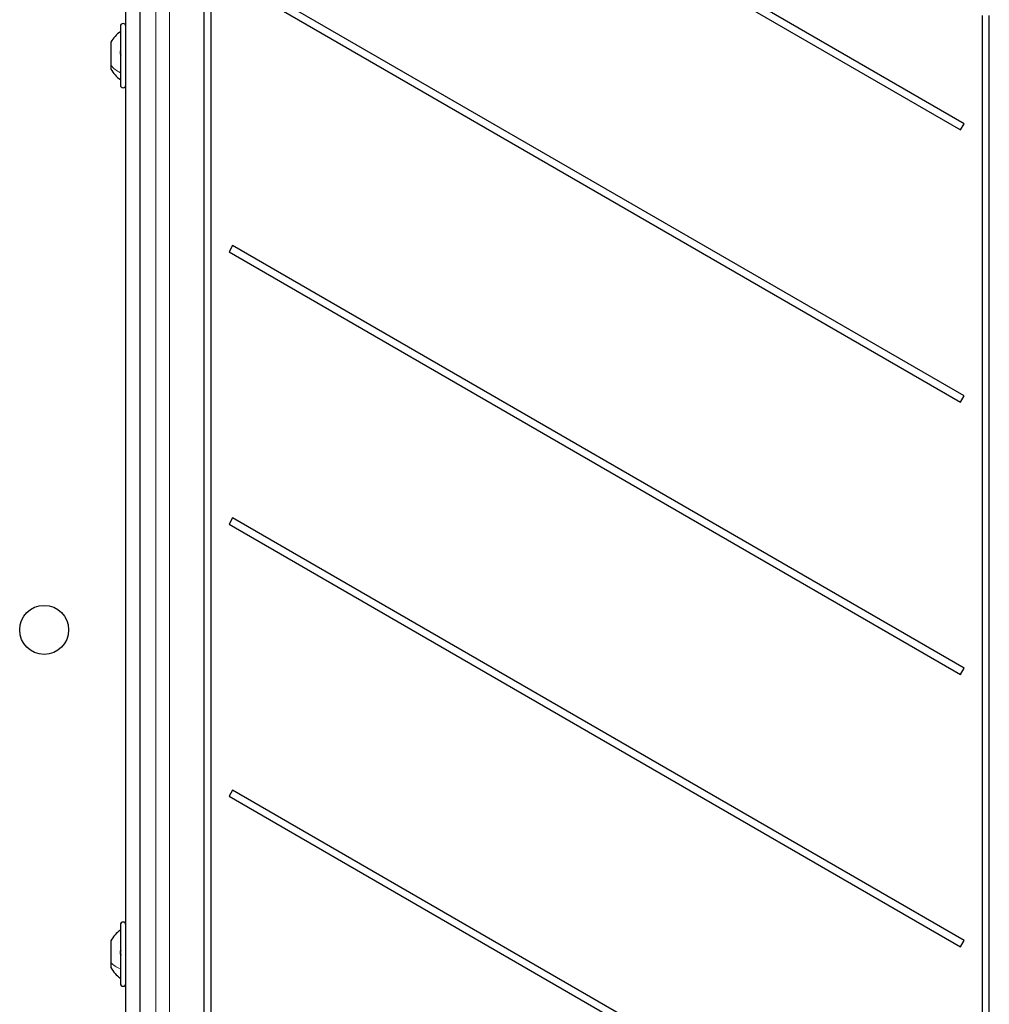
# Model space of a CAD drawing. Header units: millimetres. Extents: x 5 to 418, y 2 to 292.
# Tile 16 of 74: x 70 to 100, y 153 to 183. Entities that reach past the tile are written whole.
import ezdxf

# ---------------------------------------------------------------- set-up
doc = ezdxf.new("R2010")
doc.units = ezdxf.units.MM

msp = doc.modelspace()

# ---------------------------------------------------------------- linework, layer by layer
at = {"color": 7, "linetype": 'Continuous', "lineweight": 25}
for p, q in [((73.5635, 214.8554), (73.5635, 129.0284)), ((75.5261, 207.7086), (75.5261, 145.0419)), ((75.7465, 145.0419), (75.7465, 207.7086)), ((98.8094, 180.2752), (76.4049, 193.2105)), ((76.2965, 193.0229), (98.7011, 180.0876)), ((73.1363, 144.8586), (73.1363, 192.3586)), ((98.8094, 171.9419), (76.4049, 184.8772)), ((76.2965, 184.6895), (98.7011, 171.7543)), ((99.3594, 183.5919), (99.3594, 145.0419)), ((99.5799, 145.0419), (99.5799, 183.5919)), ((72.9696, 183.2586), (72.9696, 181.7163)), ((72.678, 182.7711), (72.678, 182.0642)), ((72.678, 182.0642), (72.678, 181.9461)), ((72.9696, 181.7163), (72.9696, 181.4586)), ((98.7011, 180.0876), (98.8094, 180.2752)), ((76.4049, 176.5438), (76.2965, 176.3562)), ((76.2965, 176.3562), (98.7011, 163.4209)), ((98.8094, 163.6086), (76.4049, 176.5438)), ((98.7011, 171.7543), (98.8094, 171.9419)), ((76.4049, 168.2105), (76.2965, 168.0229)), ((98.8094, 155.2752), (76.4049, 168.2105)), ((76.2965, 168.0229), (98.7011, 155.0876)), ((98.7011, 163.4209), (98.8094, 163.6086)), ((76.4049, 159.8772), (76.2965, 159.6895)), ((98.8094, 146.9419), (76.4049, 159.8772)), ((76.2965, 159.6895), (98.7011, 146.7543)), ((72.9696, 155.7586), (72.9696, 154.3018)), ((72.678, 155.271), (72.678, 154.6034)), ((98.7011, 155.0876), (98.8094, 155.2752)), ((72.678, 154.6034), (72.678, 154.4461)), ((72.9696, 154.3018), (72.9696, 153.9586))]:
    msp.add_line(p, q, dxfattribs=at)
at = {"color": 7, "linetype": 'Continuous', "lineweight": 18}
for p, q in [((73.5635, 214.8554), (73.5635, 129.0284)), ((74.0563, 144.128), (74.0563, 214.6912)), ((74.4724, 214.6912), (74.4724, 144.128))]:
    msp.add_line(p, q, dxfattribs=at)
at = {"color": 7, "linetype": 'Continuous', "lineweight": 25}
msp.add_circle((70.6363, 164.7836), 0.75, dxfattribs=at)
for centre, start, end in [((73.053, 183.2586), 360, 180), ((73.053, 181.4586), 180, 0), ((73.053, 155.7586), 360, 180), ((73.053, 153.9586), 180, 0)]:
    msp.add_arc(centre, 0.0833, start, end, dxfattribs=at)
for points, knots in [([(72.9696, 183.0919), (72.9118, 183.0468), (72.7962, 182.9566), (72.7174, 182.8329), (72.678, 182.7711)], [0, 0, 0, 0, 0.5000001, 1, 1, 1, 1]), ([(72.9982, 182.3732), (72.9942, 182.3777), (72.9865, 182.3865), (72.9773, 182.4075), (72.9711, 182.4326), (72.9689, 182.4592), (72.9711, 182.4834), (72.9772, 182.5016), (72.9864, 182.5126), (72.9942, 182.5134), (72.9982, 182.5139)], [0, 0, 0, 0, 0.1252207, 0.2494814, 0.3743239, 0.4990613, 0.6238954, 0.7493873, 0.8744403, 1, 1, 1, 1]), ([(72.678, 181.9461), (72.7174, 181.8842), (72.7962, 181.7606), (72.9118, 181.6704), (72.9696, 181.6252)], [0, 0, 0, 0, 0.4999999, 1, 1, 1, 1]), ([(72.9696, 155.5919), (72.9118, 155.5468), (72.7962, 155.4565), (72.7174, 155.3329), (72.678, 155.2711)], [0, 0, 0, 0, 0.5000001, 1, 1, 1, 1]), ([(72.9982, 154.8317), (72.9942, 154.8352), (72.9865, 154.8423), (72.9773, 154.8615), (72.9711, 154.8855), (72.9689, 154.9122), (72.9711, 154.9377), (72.9772, 154.9581), (72.9864, 154.9719), (72.9942, 154.9747), (72.9982, 154.9762)], [0, 0, 0, 0, 0.1252207, 0.2494814, 0.3743239, 0.4990613, 0.6238954, 0.7493873, 0.8744403, 1, 1, 1, 1]), ([(72.678, 154.4461), (72.7174, 154.3843), (72.7962, 154.2606), (72.9118, 154.1704), (72.9696, 154.1253)], [0, 0, 0, 0, 0.4999999, 1, 1, 1, 1])]:
    msp.add_open_spline(points, degree=3, knots=knots, dxfattribs=at)
at = {"color": 7, "linetype": 'Continuous', "lineweight": 18}
for points in [[(72.9696, 181.8352), (72.9118, 181.8674), (72.7962, 181.9318), (72.7174, 182.0201), (72.678, 182.0642)], [(72.9696, 154.4049), (72.9118, 154.4328), (72.7962, 154.4886), (72.7174, 154.5651), (72.678, 154.6034)]]:
    msp.add_open_spline(points, degree=3, dxfattribs=at)

doc.saveas('drawing.dxf')
